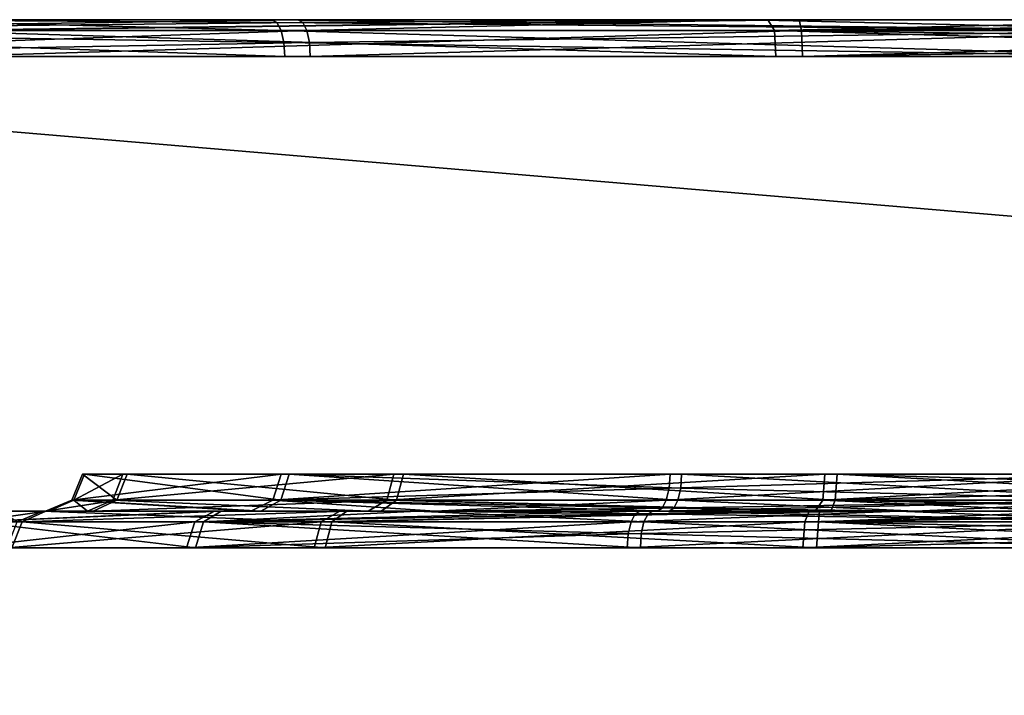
# Model space of a CAD drawing. Header units: millimetres. Extents: x -150 to 150, y -85 to 1149.
# Tile 127 of 256: x -105.096 to -104.295, y 1008.85 to 1009.4. Entities that reach past the tile are written whole.
import ezdxf

# ---------------------------------------------------------------- set-up
doc = ezdxf.new("R2010")
doc.units = ezdxf.units.MM
doc.header["$LTSCALE"] = 21.359881
for name, color, linetype in [('4938', 7, 'CONTINUOUS'), ('4939', 7, 'CONTINUOUS'), ('4940', 7, 'CONTINUOUS'), ('4941', 7, 'CONTINUOUS'), ('4942', 7, 'CONTINUOUS'), ('4943', 7, 'CONTINUOUS'), ('4944', 7, 'CONTINUOUS'), ('4945', 7, 'CONTINUOUS'), ('4954', 7, 'CONTINUOUS'), ('4955', 7, 'CONTINUOUS'), ('4956', 7, 'CONTINUOUS'), ('4957', 7, 'CONTINUOUS'), ('4979', 7, 'CONTINUOUS'), ('4980', 7, 'CONTINUOUS'), ('4981', 7, 'CONTINUOUS'), ('4982', 7, 'CONTINUOUS'), ('4983', 7, 'CONTINUOUS'), ('4984', 7, 'CONTINUOUS'), ('4985', 7, 'CONTINUOUS'), ('4986', 7, 'CONTINUOUS'), ('4995', 7, 'CONTINUOUS'), ('4996', 7, 'CONTINUOUS'), ('4997', 7, 'CONTINUOUS'), ('4998', 7, 'CONTINUOUS'), ('9023', 7, 'CONTINUOUS'), ('9025', 7, 'CONTINUOUS')]:
    doc.layers.add(name, color=color, linetype=linetype)

msp = doc.modelspace()

# ---------------------------------------------------------------- linework, layer by layer
at = {"layer": '4938', "linetype": 'CONTINUOUS'}
for points in [[(-105.13527, 1008.99121, 262.1763), (-104.95389, 1008.99121, 262.57217), (-105.14394, 1008.97, 262.17777), (-105.13527, 1008.99121, 262.1763)], [(-105.14394, 1008.97, 262.17777), (-104.95389, 1008.99121, 262.57217), (-104.96065, 1008.97, 262.57777), (-105.14394, 1008.97, 262.17777)], [(-105.09442, 1008.99121, 261.74278), (-105.13527, 1008.99121, 262.1763), (-105.10266, 1008.97, 261.73972), (-105.09442, 1008.99121, 261.74278)], [(-104.84789, 1008.97, 261.38099), (-105.09442, 1008.99121, 261.74278), (-105.10266, 1008.97, 261.73972), (-104.84789, 1008.97, 261.38099)], [(-104.84228, 1008.99121, 261.38776), (-105.09442, 1008.99121, 261.74278), (-104.84789, 1008.97, 261.38099), (-104.84228, 1008.99121, 261.38776)], [(-104.59887, 1008.99121, 262.82431), (-104.60113, 1008.98148, 262.8304), (-104.96065, 1008.97, 262.57777), (-104.59887, 1008.99121, 262.82431)], [(-104.95389, 1008.99121, 262.57217), (-104.59887, 1008.99121, 262.82431), (-104.96065, 1008.97, 262.57777), (-104.95389, 1008.99121, 262.57217)], [(-104.44789, 1008.97, 261.19771), (-104.84228, 1008.99121, 261.38776), (-104.84789, 1008.97, 261.38099), (-104.44789, 1008.97, 261.19771)], [(-104.44642, 1008.99121, 261.20637), (-104.84228, 1008.99121, 261.38776), (-104.44789, 1008.97, 261.19771), (-104.44642, 1008.99121, 261.20637)], [(-104.00983, 1008.97, 261.23899), (-104.44642, 1008.99121, 261.20637), (-104.44789, 1008.97, 261.19771), (-104.00983, 1008.97, 261.23899)], [(-104.01289, 1008.99121, 261.24722), (-104.44642, 1008.99121, 261.20637), (-104.01063, 1008.98148, 261.24113), (-104.01289, 1008.99121, 261.24722)], [(-104.01063, 1008.98148, 261.24113), (-104.44642, 1008.99121, 261.20637), (-104.00983, 1008.97, 261.23899), (-104.01063, 1008.98148, 261.24113)], [(-104.60113, 1008.98148, 262.8304), (-104.60193, 1008.97, 262.83254), (-104.96065, 1008.97, 262.57777), (-104.60113, 1008.98148, 262.8304)]]:
    msp.add_3dface(points, dxfattribs=at)
at = {"layer": '4939', "linetype": 'CONTINUOUS'}
for points in [[(-104.95389, 1008.99121, 262.57217), (-105.13527, 1008.99121, 262.1763), (-104.93776, 1009, 262.55838), (-104.95389, 1008.99121, 262.57217)], [(-105.13527, 1008.99121, 262.1763), (-105.09442, 1008.99121, 261.74278), (-105.07497, 1009, 261.75133), (-105.13527, 1008.99121, 262.1763)], [(-104.93776, 1009, 262.55838), (-105.13527, 1008.99121, 262.1763), (-105.11407, 1009, 262.17441), (-104.93776, 1009, 262.55838)], [(-105.11407, 1009, 262.17441), (-105.13527, 1008.99121, 262.1763), (-105.07497, 1009, 261.75133), (-105.11407, 1009, 262.17441)], [(-105.09442, 1008.99121, 261.74278), (-104.84228, 1008.99121, 261.38776), (-104.8301, 1009, 261.40521), (-105.09442, 1008.99121, 261.74278)], [(-105.07497, 1009, 261.75133), (-105.09442, 1008.99121, 261.74278), (-104.8301, 1009, 261.40521), (-105.07497, 1009, 261.75133)], [(-104.59148, 1009, 262.80442), (-104.95389, 1008.99121, 262.57217), (-104.93776, 1009, 262.55838), (-104.59148, 1009, 262.80442)], [(-104.95389, 1008.99121, 262.57217), (-104.59148, 1009, 262.80442), (-104.59548, 1008.99772, 262.81518), (-104.95389, 1008.99121, 262.57217)], [(-104.59887, 1008.99121, 262.82431), (-104.95389, 1008.99121, 262.57217), (-104.59548, 1008.99772, 262.81518), (-104.59887, 1008.99121, 262.82431)], [(-104.84228, 1008.99121, 261.38776), (-104.44642, 1008.99121, 261.20637), (-104.44557, 1009, 261.22775), (-104.84228, 1008.99121, 261.38776)], [(-104.8301, 1009, 261.40521), (-104.84228, 1008.99121, 261.38776), (-104.44557, 1009, 261.22775), (-104.8301, 1009, 261.40521)], [(-104.44642, 1008.99121, 261.20637), (-104.01289, 1008.99121, 261.24722), (-104.23032, 1009, 261.21925), (-104.44642, 1008.99121, 261.20637)], [(-104.44557, 1009, 261.22775), (-104.44642, 1008.99121, 261.20637), (-104.23032, 1009, 261.21925), (-104.44557, 1009, 261.22775)]]:
    msp.add_3dface(points, dxfattribs=at)
at = {"layer": '4940', "linetype": 'CONTINUOUS'}
for points in [[(-104.60193, 1008.97, 262.83254), (-104.60113, 1008.98148, 262.8304), (-104.16534, 1008.99121, 262.86515), (-104.60193, 1008.97, 262.83254)], [(-104.60193, 1008.97, 262.83254), (-104.16534, 1008.99121, 262.86515), (-104.16388, 1008.97, 262.87382), (-104.60193, 1008.97, 262.83254)], [(-104.60113, 1008.98148, 262.8304), (-104.59887, 1008.99121, 262.82431), (-104.16534, 1008.99121, 262.86515), (-104.60113, 1008.98148, 262.8304)]]:
    msp.add_3dface(points, dxfattribs=at)
at = {"layer": '4941', "linetype": 'CONTINUOUS'}
for points in [[(-104.59887, 1008.99121, 262.82431), (-104.59548, 1008.99772, 262.81518), (-104.38144, 1009, 262.85228), (-104.59887, 1008.99121, 262.82431)], [(-104.16534, 1008.99121, 262.86515), (-104.59887, 1008.99121, 262.82431), (-104.38144, 1009, 262.85228), (-104.16534, 1008.99121, 262.86515)], [(-104.59548, 1008.99772, 262.81518), (-104.59148, 1009, 262.80442), (-104.38144, 1009, 262.85228), (-104.59548, 1008.99772, 262.81518)], [(-104.16619, 1009, 262.84378), (-104.16534, 1008.99121, 262.86515), (-104.38144, 1009, 262.85228), (-104.16619, 1009, 262.84378)]]:
    msp.add_3dface(points, dxfattribs=at)
at = {"layer": '4942', "linetype": 'CONTINUOUS'}
for points in [[(-105.054, 1009.00879, 262.16253), (-105.01716, 1009.00879, 261.77149), (-105.04534, 1009.03, 262.16106), (-105.054, 1009.00879, 262.16253)], [(-104.89039, 1009.00879, 262.51961), (-105.054, 1009.00879, 262.16253), (-104.88362, 1009.03, 262.51401), (-104.89039, 1009.00879, 262.51961)], [(-104.88362, 1009.03, 262.51401), (-105.054, 1009.00879, 262.16253), (-105.04534, 1009.03, 262.16106), (-104.88362, 1009.03, 262.51401)], [(-105.04534, 1009.03, 262.16106), (-105.01716, 1009.00879, 261.77149), (-105.00892, 1009.03, 261.77455), (-105.04534, 1009.03, 262.16106)], [(-105.01716, 1009.00879, 261.77149), (-104.78972, 1009.00879, 261.45125), (-105.00892, 1009.03, 261.77455), (-105.01716, 1009.00879, 261.77149)], [(-105.00892, 1009.03, 261.77455), (-104.78972, 1009.00879, 261.45125), (-104.78412, 1009.03, 261.45802), (-105.00892, 1009.03, 261.77455)], [(-104.56789, 1009.01852, 262.74094), (-104.89039, 1009.00879, 262.51961), (-104.5671, 1009.03, 262.7388), (-104.56789, 1009.01852, 262.74094)], [(-104.5671, 1009.03, 262.7388), (-104.89039, 1009.00879, 262.51961), (-104.88362, 1009.03, 262.51401), (-104.5671, 1009.03, 262.7388)], [(-104.78972, 1009.00879, 261.45125), (-104.43265, 1009.00879, 261.28764), (-104.78412, 1009.03, 261.45802), (-104.78972, 1009.00879, 261.45125)], [(-104.78412, 1009.03, 261.45802), (-104.43265, 1009.00879, 261.28764), (-104.43118, 1009.03, 261.2963), (-104.78412, 1009.03, 261.45802)], [(-104.43265, 1009.00879, 261.28764), (-104.0416, 1009.00879, 261.32449), (-104.43118, 1009.03, 261.2963), (-104.43265, 1009.00879, 261.28764)], [(-104.04387, 1009.01852, 261.33058), (-104.04466, 1009.03, 261.33272), (-104.43118, 1009.03, 261.2963), (-104.04387, 1009.01852, 261.33058)], [(-104.0416, 1009.00879, 261.32449), (-104.04387, 1009.01852, 261.33058), (-104.43118, 1009.03, 261.2963), (-104.0416, 1009.00879, 261.32449)], [(-104.57016, 1009.00879, 262.74704), (-104.89039, 1009.00879, 262.51961), (-104.56789, 1009.01852, 262.74094), (-104.57016, 1009.00879, 262.74704)]]:
    msp.add_3dface(points, dxfattribs=at)
at = {"layer": '4943', "linetype": 'CONTINUOUS'}
for points in [[(-105.01716, 1009.00879, 261.77149), (-105.054, 1009.00879, 262.16253), (-105.07526, 1009, 262.16403), (-105.01716, 1009.00879, 261.77149)], [(-105.03658, 1009, 261.76286), (-105.01716, 1009.00879, 261.77149), (-105.07526, 1009, 262.16403), (-105.03658, 1009, 261.76286)], [(-105.07526, 1009, 262.16403), (-105.054, 1009.00879, 262.16253), (-104.9083, 1009, 262.53123), (-105.07526, 1009, 262.16403)], [(-105.054, 1009.00879, 262.16253), (-104.89039, 1009.00879, 262.51961), (-104.9083, 1009, 262.53123), (-105.054, 1009.00879, 262.16253)], [(-104.78972, 1009.00879, 261.45125), (-105.01716, 1009.00879, 261.77149), (-105.03658, 1009, 261.76286), (-104.78972, 1009.00879, 261.45125)], [(-104.80217, 1009, 261.43402), (-104.78972, 1009.00879, 261.45125), (-105.03658, 1009, 261.76286), (-104.80217, 1009, 261.43402)], [(-104.9083, 1009, 262.53123), (-104.89039, 1009.00879, 262.51961), (-104.75839, 1009, 262.67109), (-104.9083, 1009, 262.53123)], [(-104.89039, 1009.00879, 262.51961), (-104.57016, 1009.00879, 262.74704), (-104.75839, 1009, 262.67109), (-104.89039, 1009.00879, 262.51961)], [(-104.43635, 1009, 261.26675), (-104.78972, 1009.00879, 261.45125), (-104.80217, 1009, 261.43402), (-104.43635, 1009, 261.26675)], [(-104.43265, 1009.00879, 261.28764), (-104.78972, 1009.00879, 261.45125), (-104.43635, 1009, 261.26675), (-104.43265, 1009.00879, 261.28764)], [(-104.75839, 1009, 262.67109), (-104.57016, 1009.00879, 262.74704), (-104.57355, 1009.00228, 262.75616), (-104.75839, 1009, 262.67109)], [(-104.03421, 1009, 261.3046), (-104.43265, 1009.00879, 261.28764), (-104.43635, 1009, 261.26675), (-104.03421, 1009, 261.3046)], [(-104.0416, 1009.00879, 261.32449), (-104.43265, 1009.00879, 261.28764), (-104.03821, 1009.00228, 261.31536), (-104.0416, 1009.00879, 261.32449)], [(-104.43265, 1009.00879, 261.28764), (-104.03421, 1009, 261.3046), (-104.03821, 1009.00228, 261.31536), (-104.43265, 1009.00879, 261.28764)], [(-104.57755, 1009, 262.76693), (-104.75839, 1009, 262.67109), (-104.57355, 1009.00228, 262.75616), (-104.57755, 1009, 262.76693)]]:
    msp.add_3dface(points, dxfattribs=at)
at = {"layer": '4944', "linetype": 'CONTINUOUS'}
for points in [[(-104.57016, 1009.00879, 262.74704), (-104.56789, 1009.01852, 262.74094), (-104.18058, 1009.03, 262.77522), (-104.57016, 1009.00879, 262.74704)], [(-104.17911, 1009.00879, 262.78389), (-104.57016, 1009.00879, 262.74704), (-104.18058, 1009.03, 262.77522), (-104.17911, 1009.00879, 262.78389)], [(-104.56789, 1009.01852, 262.74094), (-104.5671, 1009.03, 262.7388), (-104.18058, 1009.03, 262.77522), (-104.56789, 1009.01852, 262.74094)]]:
    msp.add_3dface(points, dxfattribs=at)
at = {"layer": '4945', "linetype": 'CONTINUOUS'}
for points in [[(-104.57755, 1009, 262.76693), (-104.57355, 1009.00228, 262.75616), (-104.17911, 1009.00879, 262.78389), (-104.57755, 1009, 262.76693)], [(-104.57755, 1009, 262.76693), (-104.17911, 1009.00879, 262.78389), (-104.17542, 1009, 262.80478), (-104.57755, 1009, 262.76693)], [(-104.57355, 1009.00228, 262.75616), (-104.57016, 1009.00879, 262.74704), (-104.17911, 1009.00879, 262.78389), (-104.57355, 1009.00228, 262.75616)]]:
    msp.add_3dface(points, dxfattribs=at)
at = {"layer": '4954', "linetype": 'CONTINUOUS'}
for points in [[(-104.88362, 1009.39121, 263.59069), (-105.50106, 1009.39121, 263.18603), (-104.88136, 1009.38148, 263.58459), (-104.88362, 1009.39121, 263.59069)], [(-104.88136, 1009.38148, 263.58459), (-105.50106, 1009.39121, 263.18603), (-104.88056, 1009.37, 263.58245), (-104.88136, 1009.38148, 263.58459)], [(-104.88056, 1009.37, 263.58245), (-105.50106, 1009.39121, 263.18603), (-105.49473, 1009.37, 263.17994), (-104.88056, 1009.37, 263.58245)], [(-105.16135, 1009.39121, 260.61459), (-104.46001, 1009.39121, 260.38415), (-105.15682, 1009.37, 260.62212), (-105.16135, 1009.39121, 260.61459)], [(-105.15682, 1009.37, 260.62212), (-104.46001, 1009.39121, 260.38415), (-104.45919, 1009.37, 260.3929), (-105.15682, 1009.37, 260.62212)], [(-104.46001, 1009.39121, 260.38415), (-103.72814, 1009.39121, 260.48084), (-104.45919, 1009.37, 260.3929), (-104.46001, 1009.39121, 260.38415)], [(-103.72814, 1009.39121, 260.48084), (-103.73041, 1009.38148, 260.48694), (-104.45919, 1009.37, 260.3929), (-103.72814, 1009.39121, 260.48084)], [(-103.73041, 1009.38148, 260.48694), (-103.7312, 1009.37, 260.48908), (-104.45919, 1009.37, 260.3929), (-103.73041, 1009.38148, 260.48694)]]:
    msp.add_3dface(points, dxfattribs=at)
at = {"layer": '4955', "linetype": 'CONTINUOUS'}
for points in [[(-105.50106, 1009.39121, 263.18603), (-104.88362, 1009.39121, 263.59069), (-105.22825, 1009.4, 263.43991), (-105.50106, 1009.39121, 263.18603)], [(-105.22825, 1009.4, 263.43991), (-104.88362, 1009.39121, 263.59069), (-104.88701, 1009.39772, 263.59981), (-105.22825, 1009.4, 263.43991)], [(-104.89101, 1009.4, 263.61057), (-105.22825, 1009.4, 263.43991), (-104.88701, 1009.39772, 263.59981), (-104.89101, 1009.4, 263.61057)], [(-104.462, 1009.4, 260.36303), (-105.16135, 1009.39121, 260.61459), (-105.17167, 1009.4, 260.59604), (-104.462, 1009.4, 260.36303)], [(-104.46001, 1009.39121, 260.38415), (-105.16135, 1009.39121, 260.61459), (-104.462, 1009.4, 260.36303), (-104.46001, 1009.39121, 260.38415)], [(-103.72075, 1009.4, 260.46095), (-104.46001, 1009.39121, 260.38415), (-104.462, 1009.4, 260.36303), (-103.72075, 1009.4, 260.46095)], [(-104.46001, 1009.39121, 260.38415), (-103.72075, 1009.4, 260.46095), (-103.72475, 1009.39772, 260.47172), (-104.46001, 1009.39121, 260.38415)], [(-103.72814, 1009.39121, 260.48084), (-104.46001, 1009.39121, 260.38415), (-103.72475, 1009.39772, 260.47172), (-103.72814, 1009.39121, 260.48084)]]:
    msp.add_3dface(points, dxfattribs=at)
at = {"layer": '4956', "linetype": 'CONTINUOUS'}
for points in [[(-104.88362, 1009.39121, 263.59069), (-104.88136, 1009.38148, 263.58459), (-104.15257, 1009.37, 263.67863), (-104.88362, 1009.39121, 263.59069)], [(-104.15175, 1009.39121, 263.68737), (-104.88362, 1009.39121, 263.59069), (-104.15257, 1009.37, 263.67863), (-104.15175, 1009.39121, 263.68737)], [(-104.88136, 1009.38148, 263.58459), (-104.88056, 1009.37, 263.58245), (-104.15257, 1009.37, 263.67863), (-104.88136, 1009.38148, 263.58459)]]:
    msp.add_3dface(points, dxfattribs=at)
at = {"layer": '4957', "linetype": 'CONTINUOUS'}
for points in [[(-104.89101, 1009.4, 263.61057), (-104.88701, 1009.39772, 263.59981), (-104.15175, 1009.39121, 263.68737), (-104.89101, 1009.4, 263.61057)], [(-104.89101, 1009.4, 263.61057), (-104.15175, 1009.39121, 263.68737), (-104.14977, 1009.4, 263.70849), (-104.89101, 1009.4, 263.61057)], [(-104.88701, 1009.39772, 263.59981), (-104.88362, 1009.39121, 263.59069), (-104.15175, 1009.39121, 263.68737), (-104.88701, 1009.39772, 263.59981)]]:
    msp.add_3dface(points, dxfattribs=at)
at = {"layer": '4979', "linetype": 'CONTINUOUS'}
for points in [[(-104.95335, 1008.97, 337.41353), (-105.13332, 1008.99121, 337.81263), (-105.14196, 1008.97, 337.81105), (-104.95335, 1008.97, 337.41353)], [(-104.94666, 1008.99121, 337.41922), (-105.13332, 1008.99121, 337.81263), (-104.95335, 1008.97, 337.41353), (-104.94666, 1008.99121, 337.41922)], [(-105.09827, 1008.99121, 338.24666), (-104.8509, 1008.99121, 338.60502), (-105.10654, 1008.97, 338.24961), (-105.09827, 1008.99121, 338.24666)], [(-105.10654, 1008.97, 338.24961), (-104.8509, 1008.99121, 338.60502), (-104.85659, 1008.97, 338.61171), (-105.10654, 1008.97, 338.24961)], [(-104.59125, 1008.97, 337.16357), (-104.94666, 1008.99121, 337.41922), (-104.95335, 1008.97, 337.41353), (-104.59125, 1008.97, 337.16357)], [(-104.5883, 1008.99121, 337.17185), (-104.94666, 1008.99121, 337.41922), (-104.59049, 1008.98148, 337.16572), (-104.5883, 1008.99121, 337.17185)], [(-104.59049, 1008.98148, 337.16572), (-104.94666, 1008.99121, 337.41922), (-104.59125, 1008.97, 337.16357), (-104.59049, 1008.98148, 337.16572)], [(-104.8509, 1008.99121, 338.60502), (-104.45749, 1008.99121, 338.79167), (-104.85659, 1008.97, 338.61171), (-104.8509, 1008.99121, 338.60502)], [(-104.85659, 1008.97, 338.61171), (-104.45749, 1008.99121, 338.79167), (-104.45907, 1008.97, 338.80032), (-104.85659, 1008.97, 338.61171)], [(-104.02346, 1008.99121, 338.75662), (-104.02127, 1008.98148, 338.76275), (-104.45907, 1008.97, 338.80032), (-104.02346, 1008.99121, 338.75662)], [(-104.45749, 1008.99121, 338.79167), (-104.02346, 1008.99121, 338.75662), (-104.45907, 1008.97, 338.80032), (-104.45749, 1008.99121, 338.79167)], [(-104.02127, 1008.98148, 338.76275), (-104.02051, 1008.97, 338.7649), (-104.45907, 1008.97, 338.80032), (-104.02127, 1008.98148, 338.76275)]]:
    msp.add_3dface(points, dxfattribs=at)
at = {"layer": '4980', "linetype": 'CONTINUOUS'}
for points in [[(-105.13332, 1008.99121, 337.81263), (-104.94666, 1008.99121, 337.41922), (-104.93227, 1009, 337.43505), (-105.13332, 1008.99121, 337.81263)], [(-105.11277, 1009, 337.81817), (-105.13332, 1008.99121, 337.81263), (-104.93227, 1009, 337.43505), (-105.11277, 1009, 337.81817)], [(-105.07787, 1009, 338.24071), (-105.09827, 1008.99121, 338.24666), (-105.11277, 1009, 337.81817), (-105.07787, 1009, 338.24071)], [(-104.8509, 1008.99121, 338.60502), (-105.09827, 1008.99121, 338.24666), (-105.07787, 1009, 338.24071), (-104.8509, 1008.99121, 338.60502)], [(-104.83587, 1009, 338.58994), (-104.8509, 1008.99121, 338.60502), (-105.07787, 1009, 338.24071), (-104.83587, 1009, 338.58994)], [(-104.94666, 1008.99121, 337.41922), (-104.5883, 1008.99121, 337.17185), (-104.77284, 1009, 337.29018), (-104.94666, 1008.99121, 337.41922)], [(-104.93227, 1009, 337.43505), (-104.94666, 1008.99121, 337.41922), (-104.77284, 1009, 337.29018), (-104.93227, 1009, 337.43505)], [(-104.45749, 1008.99121, 338.79167), (-104.8509, 1008.99121, 338.60502), (-104.454, 1009, 338.77075), (-104.45749, 1008.99121, 338.79167)], [(-104.454, 1009, 338.77075), (-104.8509, 1008.99121, 338.60502), (-104.83587, 1009, 338.58994), (-104.454, 1009, 338.77075)], [(-104.77284, 1009, 337.29018), (-104.5883, 1008.99121, 337.17185), (-104.58504, 1008.99772, 337.18102), (-104.77284, 1009, 337.29018)], [(-104.58118, 1009, 337.19183), (-104.77284, 1009, 337.29018), (-104.58504, 1008.99772, 337.18102), (-104.58118, 1009, 337.19183)], [(-104.03058, 1009, 338.73664), (-104.45749, 1008.99121, 338.79167), (-104.454, 1009, 338.77075), (-104.03058, 1009, 338.73664)], [(-104.45749, 1008.99121, 338.79167), (-104.03058, 1009, 338.73664), (-104.02672, 1008.99772, 338.74745), (-104.45749, 1008.99121, 338.79167)], [(-104.02346, 1008.99121, 338.75662), (-104.45749, 1008.99121, 338.79167), (-104.02672, 1008.99772, 338.74745), (-104.02346, 1008.99121, 338.75662)]]:
    msp.add_3dface(points, dxfattribs=at)
at = {"layer": '4981', "linetype": 'CONTINUOUS'}
for points in [[(-104.5883, 1008.99121, 337.17185), (-104.59049, 1008.98148, 337.16572), (-104.15269, 1008.97, 337.12815), (-104.5883, 1008.99121, 337.17185)], [(-104.15427, 1008.99121, 337.1368), (-104.5883, 1008.99121, 337.17185), (-104.15269, 1008.97, 337.12815), (-104.15427, 1008.99121, 337.1368)], [(-104.59049, 1008.98148, 337.16572), (-104.59125, 1008.97, 337.16357), (-104.15269, 1008.97, 337.12815), (-104.59049, 1008.98148, 337.16572)]]:
    msp.add_3dface(points, dxfattribs=at)
at = {"layer": '4982', "linetype": 'CONTINUOUS'}
for points in [[(-104.58504, 1008.99772, 337.18102), (-104.5883, 1008.99121, 337.17185), (-104.15427, 1008.99121, 337.1368), (-104.58504, 1008.99772, 337.18102)], [(-104.58118, 1009, 337.19183), (-104.58504, 1008.99772, 337.18102), (-104.15427, 1008.99121, 337.1368), (-104.58118, 1009, 337.19183)], [(-104.58118, 1009, 337.19183), (-104.15427, 1008.99121, 337.1368), (-104.15776, 1009, 337.15772), (-104.58118, 1009, 337.19183)]]:
    msp.add_3dface(points, dxfattribs=at)
at = {"layer": '4983', "linetype": 'CONTINUOUS'}
for points in [[(-105.05224, 1009.00879, 337.82748), (-104.88387, 1009.00879, 337.47262), (-105.0436, 1009.03, 337.82907), (-105.05224, 1009.00879, 337.82748)], [(-105.02063, 1009.00879, 338.21899), (-105.05224, 1009.00879, 337.82748), (-105.01235, 1009.03, 338.21604), (-105.02063, 1009.00879, 338.21899)], [(-105.01235, 1009.03, 338.21604), (-105.05224, 1009.00879, 337.82748), (-105.0436, 1009.03, 337.82907), (-105.01235, 1009.03, 338.21604)], [(-105.0436, 1009.03, 337.82907), (-104.88387, 1009.00879, 337.47262), (-104.87718, 1009.03, 337.47832), (-105.0436, 1009.03, 337.82907)], [(-104.79749, 1009.00879, 338.54223), (-105.02063, 1009.00879, 338.21899), (-104.7918, 1009.03, 338.53554), (-104.79749, 1009.00879, 338.54223)], [(-104.7918, 1009.03, 338.53554), (-105.02063, 1009.00879, 338.21899), (-105.01235, 1009.03, 338.21604), (-104.7918, 1009.03, 338.53554)], [(-104.88387, 1009.00879, 337.47262), (-104.56063, 1009.00879, 337.24949), (-104.87718, 1009.03, 337.47832), (-104.88387, 1009.00879, 337.47262)], [(-104.55845, 1009.01852, 337.25562), (-104.55768, 1009.03, 337.25777), (-104.87718, 1009.03, 337.47832), (-104.55845, 1009.01852, 337.25562)], [(-104.56063, 1009.00879, 337.24949), (-104.55845, 1009.01852, 337.25562), (-104.87718, 1009.03, 337.47832), (-104.56063, 1009.00879, 337.24949)], [(-104.44263, 1009.00879, 338.7106), (-104.79749, 1009.00879, 338.54223), (-104.44105, 1009.03, 338.70196), (-104.44263, 1009.00879, 338.7106)], [(-104.44105, 1009.03, 338.70196), (-104.79749, 1009.00879, 338.54223), (-104.7918, 1009.03, 338.53554), (-104.44105, 1009.03, 338.70196)], [(-104.05331, 1009.01852, 338.67285), (-104.44263, 1009.00879, 338.7106), (-104.05408, 1009.03, 338.6707), (-104.05331, 1009.01852, 338.67285)], [(-104.05408, 1009.03, 338.6707), (-104.44263, 1009.00879, 338.7106), (-104.44105, 1009.03, 338.70196), (-104.05408, 1009.03, 338.6707)], [(-104.05113, 1009.00879, 338.67898), (-104.44263, 1009.00879, 338.7106), (-104.05331, 1009.01852, 338.67285), (-104.05113, 1009.00879, 338.67898)]]:
    msp.add_3dface(points, dxfattribs=at)
at = {"layer": '4984', "linetype": 'CONTINUOUS'}
for points in [[(-104.90013, 1009, 337.459), (-105.05224, 1009.00879, 337.82748), (-105.07286, 1009, 337.82229), (-104.90013, 1009, 337.459)], [(-105.07286, 1009, 337.82229), (-105.05224, 1009.00879, 337.82748), (-105.04105, 1009, 338.22486), (-105.07286, 1009, 337.82229)], [(-104.88387, 1009.00879, 337.47262), (-105.05224, 1009.00879, 337.82748), (-104.90013, 1009, 337.459), (-104.88387, 1009.00879, 337.47262)], [(-105.05224, 1009.00879, 337.82748), (-105.02063, 1009.00879, 338.21899), (-105.04105, 1009, 338.22486), (-105.05224, 1009.00879, 337.82748)], [(-105.04105, 1009, 338.22486), (-105.02063, 1009.00879, 338.21899), (-104.81282, 1009, 338.55704), (-105.04105, 1009, 338.22486)], [(-105.02063, 1009.00879, 338.21899), (-104.79749, 1009.00879, 338.54223), (-104.81282, 1009, 338.55704), (-105.02063, 1009.00879, 338.21899)], [(-104.56775, 1009, 337.22951), (-104.88387, 1009.00879, 337.47262), (-104.90013, 1009, 337.459), (-104.56775, 1009, 337.22951)], [(-104.56063, 1009.00879, 337.24949), (-104.88387, 1009.00879, 337.47262), (-104.5639, 1009.00228, 337.24032), (-104.56063, 1009.00879, 337.24949)], [(-104.88387, 1009.00879, 337.47262), (-104.56775, 1009, 337.22951), (-104.5639, 1009.00228, 337.24032), (-104.88387, 1009.00879, 337.47262)], [(-104.81282, 1009, 338.55704), (-104.79749, 1009.00879, 338.54223), (-104.44888, 1009, 338.73102), (-104.81282, 1009, 338.55704)], [(-104.79749, 1009.00879, 338.54223), (-104.44263, 1009.00879, 338.7106), (-104.44888, 1009, 338.73102), (-104.79749, 1009.00879, 338.54223)], [(-104.44888, 1009, 338.73102), (-104.44263, 1009.00879, 338.7106), (-104.24415, 1009, 338.74179), (-104.44888, 1009, 338.73102)], [(-104.44263, 1009.00879, 338.7106), (-104.05113, 1009.00879, 338.67898), (-104.24415, 1009, 338.74179), (-104.44263, 1009.00879, 338.7106)]]:
    msp.add_3dface(points, dxfattribs=at)
at = {"layer": '4985', "linetype": 'CONTINUOUS'}
for points in [[(-104.55768, 1009.03, 337.25777), (-104.55845, 1009.01852, 337.25562), (-104.16913, 1009.00879, 337.21787), (-104.55768, 1009.03, 337.25777)], [(-104.55768, 1009.03, 337.25777), (-104.16913, 1009.00879, 337.21787), (-104.17071, 1009.03, 337.22652), (-104.55768, 1009.03, 337.25777)], [(-104.55845, 1009.01852, 337.25562), (-104.56063, 1009.00879, 337.24949), (-104.16913, 1009.00879, 337.21787), (-104.55845, 1009.01852, 337.25562)]]:
    msp.add_3dface(points, dxfattribs=at)
at = {"layer": '4986', "linetype": 'CONTINUOUS'}
for points in [[(-104.56063, 1009.00879, 337.24949), (-104.5639, 1009.00228, 337.24032), (-104.36762, 1009, 337.18668), (-104.56063, 1009.00879, 337.24949)], [(-104.16913, 1009.00879, 337.21787), (-104.56063, 1009.00879, 337.24949), (-104.36762, 1009, 337.18668), (-104.16913, 1009.00879, 337.21787)], [(-104.16288, 1009, 337.19746), (-104.16913, 1009.00879, 337.21787), (-104.36762, 1009, 337.18668), (-104.16288, 1009, 337.19746)], [(-104.5639, 1009.00228, 337.24032), (-104.56775, 1009, 337.22951), (-104.36762, 1009, 337.18668), (-104.5639, 1009.00228, 337.24032)]]:
    msp.add_3dface(points, dxfattribs=at)
at = {"layer": '4995', "linetype": 'CONTINUOUS'}
for points in [[(-105.48559, 1009.39121, 336.7981), (-104.86279, 1009.39121, 336.40173), (-105.47934, 1009.37, 336.80428), (-105.48559, 1009.39121, 336.7981)], [(-104.86279, 1009.39121, 336.40173), (-104.86061, 1009.38148, 336.40786), (-105.47934, 1009.37, 336.80428), (-104.86279, 1009.39121, 336.40173)], [(-104.48207, 1009.39121, 339.61364), (-105.18027, 1009.39121, 339.37385), (-104.48113, 1009.37, 339.6049), (-104.48207, 1009.39121, 339.61364)], [(-104.48113, 1009.37, 339.6049), (-105.18027, 1009.39121, 339.37385), (-105.17564, 1009.37, 339.36639), (-104.48113, 1009.37, 339.6049)], [(-103.74897, 1009.39121, 339.52674), (-104.48207, 1009.39121, 339.61364), (-103.75115, 1009.38148, 339.52062), (-103.74897, 1009.39121, 339.52674)], [(-103.75115, 1009.38148, 339.52062), (-104.48207, 1009.39121, 339.61364), (-103.75192, 1009.37, 339.51846), (-103.75115, 1009.38148, 339.52062)], [(-103.75192, 1009.37, 339.51846), (-104.48207, 1009.39121, 339.61364), (-104.48113, 1009.37, 339.6049), (-103.75192, 1009.37, 339.51846)], [(-104.86061, 1009.38148, 336.40786), (-104.85984, 1009.37, 336.41001), (-105.47934, 1009.37, 336.80428), (-104.86061, 1009.38148, 336.40786)]]:
    msp.add_3dface(points, dxfattribs=at)
at = {"layer": '4996', "linetype": 'CONTINUOUS'}
for points in [[(-104.86991, 1009.4, 336.38175), (-105.48559, 1009.39121, 336.7981), (-105.50068, 1009.4, 336.7832), (-104.86991, 1009.4, 336.38175)], [(-105.48559, 1009.39121, 336.7981), (-104.86991, 1009.4, 336.38175), (-104.86606, 1009.39772, 336.39256), (-105.48559, 1009.39121, 336.7981)], [(-104.86279, 1009.39121, 336.40173), (-105.48559, 1009.39121, 336.7981), (-104.86606, 1009.39772, 336.39256), (-104.86279, 1009.39121, 336.40173)], [(-105.19234, 1009.4, 339.39133), (-105.18027, 1009.39121, 339.37385), (-104.48746, 1009.4, 339.63439), (-105.19234, 1009.4, 339.39133)], [(-105.18027, 1009.39121, 339.37385), (-104.48207, 1009.39121, 339.61364), (-104.48746, 1009.4, 339.63439), (-105.18027, 1009.39121, 339.37385)], [(-104.48746, 1009.4, 339.63439), (-104.48207, 1009.39121, 339.61364), (-104.10989, 1009.4, 339.63276), (-104.48746, 1009.4, 339.63439)], [(-104.48207, 1009.39121, 339.61364), (-103.74897, 1009.39121, 339.52674), (-104.10989, 1009.4, 339.63276), (-104.48207, 1009.39121, 339.61364)]]:
    msp.add_3dface(points, dxfattribs=at)
at = {"layer": '4997', "linetype": 'CONTINUOUS'}
for points in [[(-104.86061, 1009.38148, 336.40786), (-104.86279, 1009.39121, 336.40173), (-104.12969, 1009.39121, 336.31483), (-104.86061, 1009.38148, 336.40786)], [(-104.85984, 1009.37, 336.41001), (-104.86061, 1009.38148, 336.40786), (-104.12969, 1009.39121, 336.31483), (-104.85984, 1009.37, 336.41001)], [(-104.85984, 1009.37, 336.41001), (-104.12969, 1009.39121, 336.31483), (-104.13063, 1009.37, 336.32357), (-104.85984, 1009.37, 336.41001)]]:
    msp.add_3dface(points, dxfattribs=at)
at = {"layer": '4998', "linetype": 'CONTINUOUS'}
for points in [[(-104.86606, 1009.39772, 336.39256), (-104.86991, 1009.4, 336.38175), (-104.50188, 1009.4, 336.29571), (-104.86606, 1009.39772, 336.39256)], [(-104.86279, 1009.39121, 336.40173), (-104.86606, 1009.39772, 336.39256), (-104.50188, 1009.4, 336.29571), (-104.86279, 1009.39121, 336.40173)], [(-104.12969, 1009.39121, 336.31483), (-104.86279, 1009.39121, 336.40173), (-104.50188, 1009.4, 336.29571), (-104.12969, 1009.39121, 336.31483)], [(-104.1243, 1009.4, 336.29408), (-104.12969, 1009.39121, 336.31483), (-104.50188, 1009.4, 336.29571), (-104.1243, 1009.4, 336.29408)]]:
    msp.add_3dface(points, dxfattribs=at)
at = {"layer": '9023', "linetype": 'CONTINUOUS'}
for points in [[(-106.31741, 1009.4, 406.12745), (-88.43379, 1009.4, 421.43261), (-106.18161, 1009.4, 193.73725), (-106.31741, 1009.4, 406.12745)], [(-106.18161, 1009.4, 193.73725), (-88.43379, 1009.4, 421.43261), (-88.26112, 1009.4, 178.44239), (-106.18161, 1009.4, 193.73725)]]:
    msp.add_3dface(points, dxfattribs=at)
at = {"layer": '9025', "linetype": 'CONTINUOUS'}
for points in [[(-88.43379, 1007.9, 178.56739), (-106.31741, 1007.9, 193.87255), (-106.18161, 1009.4, 193.73725), (-88.43379, 1007.9, 178.56739)], [(-106.18161, 1007.9, 406.26275), (-88.43379, 1009.4, 421.43261), (-106.31741, 1009.4, 406.12745), (-106.18161, 1007.9, 406.26275)], [(-88.43379, 1007.9, 178.56739), (-106.18161, 1009.4, 193.73725), (-88.26112, 1009.4, 178.44239), (-88.43379, 1007.9, 178.56739)], [(-106.18161, 1007.9, 406.26275), (-88.26112, 1007.9, 421.55761), (-88.43379, 1009.4, 421.43261), (-106.18161, 1007.9, 406.26275)]]:
    msp.add_3dface(points, dxfattribs=at)

doc.saveas('drawing.dxf')
